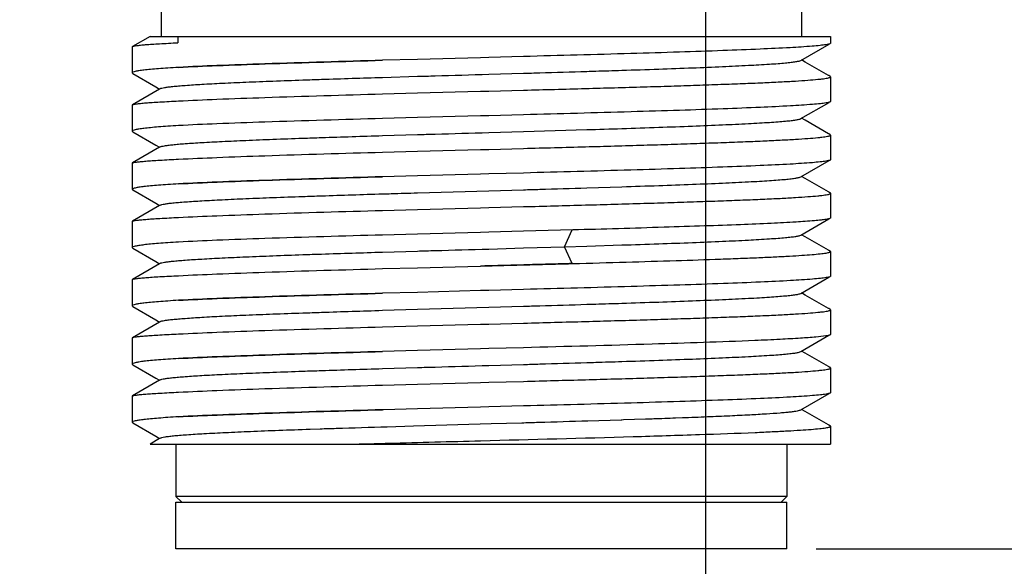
# Model space of a CAD drawing. Header units: millimetres. Extents: x 91 to 529, y 19 to 401.
# Tile 12 of 45: x 155 to 172, y 165 to 174. Entities that reach past the tile are written whole.
import ezdxf
from ezdxf.enums import TextEntityAlignment as Align

# ---------------------------------------------------------------- set-up
doc = ezdxf.new("R2010")
doc.units = ezdxf.units.MM
doc.header["$LTSCALE"] = 32.67
doc.layers.get('0').update_dxf_attribs({"linetype": 'CONTINUOUS'})
doc.layers.add('00_COMPONENTS', color=7, linetype='CONTINUOUS')
doc.layers.add('51__DRAFT_DIMS', color=7, linetype='CONTINUOUS')
doc.styles.get("Standard").update_dxf_attribs({"font": 'simfang.ttf'})
doc.dimstyles.new('DIMSTYLE_2', dxfattribs={"dimtxt": 3, "dimasz": 3, "dimexe": 2.5, "dimexo": 0.5, "dimgap": 0.75, "dimtad": 1, "dimdsep": 46, "dimtxsty": 'STANDARD', "dimblk": '_FILLED', "dimblk1": '_FILLED', "dimblk2": '_FILLED', "dimcen": 0.09, "dimclrt": 3, "dimazin": 2, "dimtp": 0.3, "dimtm": 0.3, "dimtfac": 1, "dimtofl": 0, "dimtmove": 0, "dimatfit": 3, "dimldrblk": '_FILLED', "dimfxl": 1, "dimtolj": 1, "dimarcsym": 0})

# ---------------------------------------------------------------- blocks, each defined once
blk = doc.blocks.new('_FILLED')
at = {"color": 0, "linetype": 'ByBlock'}
blk.add_solid([(0, 0), (-1, 0.1667), (-1, -0.1667)], dxfattribs=at)
blk = doc.blocks.new('*D4')
at = {"layer": '51__DRAFT_DIMS', "color": 4, "transparency": 16777216}
for p, q in [((127.495, 184.069), (127.495, 153.74)), ((167.195, 184.069), (167.195, 153.74)), ((127.495, 156.24), (147.345, 156.24)), ((167.195, 156.24), (147.345, 156.24))]:
    blk.add_line(p, q, dxfattribs=at)
at = {"layer": '51__DRAFT_DIMS', "color": 4, "transparency": 16777216, "xscale": 3, "yscale": 3, "zscale": 3, "rotation": 180}
blk.add_blockref('_FILLED', (127.495, 156.24), dxfattribs=at)
at = {"layer": '51__DRAFT_DIMS', "color": 4, "transparency": 16777216, "xscale": 3, "yscale": 3, "zscale": 3}
blk.add_blockref('_FILLED', (167.195, 156.24), dxfattribs=at)
at = {"layer": '51__DRAFT_DIMS', "color": 3, "transparency": 16777216}
blk.add_text('39.7', height=3, dxfattribs=at).set_placement((147.345, 156.99), align=Align.CENTER)
blk = doc.blocks.new('*D16')
at = {"layer": '51__DRAFT_DIMS', "color": 4, "transparency": 16777216}
for p, q in [((173.673, 267.008), (215.154, 267.008)), ((212.654, 267.008), (212.654, 216.108)), ((212.654, 165.208), (212.654, 216.108)), ((169.095, 165.208), (215.154, 165.208))]:
    blk.add_line(p, q, dxfattribs=at)
at = {"layer": '51__DRAFT_DIMS', "color": 4, "transparency": 16777216, "xscale": 3, "yscale": 3, "zscale": 3}
for p, rotation in [((212.654, 267.008), 90), ((212.654, 165.208), 270)]:
    blk.add_blockref('_FILLED', p, dxfattribs=dict(at, rotation=rotation))
at = {"layer": '51__DRAFT_DIMS', "color": 3, "transparency": 16777216}
blk.add_text('101.8', height=3, rotation=90, dxfattribs=at).set_placement((211.904, 216.108), align=Align.CENTER)

msp = doc.modelspace()

# ---------------------------------------------------------------- linework, layer by layer
at = {"layer": '00_COMPONENTS', "color": 7}
for p, q in [((157.845, 174.708), (157.845, 174.008)), ((168.845, 174.708), (168.845, 174.008)), ((157.652, 174.008), (157.35, 173.834)), ((157.652, 174.008), (169.345, 174.008)), ((158.128, 174.008), (158.128, 173.898)), ((169.345, 174.008), (169.345, 173.891)), ((157.345, 173.828), (157.35, 173.834)), ((157.345, 173.828), (157.345, 173.38)), ((168.833, 173.595), (169.317, 173.875)), ((162.246, 173.613), (161.646, 173.597)), ((163.331, 173.642), (162.246, 173.613)), ((163.47, 173.646), (163.331, 173.642)), ((164.07, 173.662), (163.47, 173.646)), ((168.908, 173.567), (168.846, 173.603)), ((169.307, 173.337), (168.908, 173.567)), ((157.345, 173.38), (157.354, 173.371)), ((157.354, 173.371), (157.75, 173.142)), ((161.646, 173.304), (162.246, 173.322)), ((163.47, 173.357), (164.07, 173.375)), ((169.312, 173.334), (169.307, 173.337)), ((169.333, 173.322), (169.312, 173.334)), ((169.345, 173.314), (169.345, 172.891)), ((157.816, 173.103), (157.35, 172.834)), ((157.75, 173.142), (157.816, 173.103)), ((157.83, 173.111), (157.816, 173.103)), ((162.246, 173.036), (163.331, 173.065)), ((163.331, 173.065), (163.47, 173.068)), ((163.47, 173.068), (164.07, 173.084)), ((161.646, 173.02), (162.246, 173.036)), ((157.345, 172.829), (157.35, 172.834)), ((157.345, 172.829), (157.345, 172.38)), ((168.833, 172.596), (169.317, 172.875)), ((162.246, 172.613), (161.646, 172.597)), ((163.331, 172.642), (162.246, 172.613)), ((163.47, 172.646), (163.331, 172.642)), ((164.07, 172.662), (163.47, 172.646)), ((168.909, 172.567), (168.846, 172.603)), ((169.307, 172.337), (168.909, 172.567)), ((157.345, 172.38), (157.354, 172.371)), ((164.07, 172.375), (165.156, 172.407)), ((157.354, 172.371), (157.75, 172.142)), ((161.646, 172.304), (162.246, 172.322)), ((163.47, 172.357), (164.07, 172.375)), ((169.313, 172.334), (169.307, 172.337)), ((169.333, 172.322), (169.313, 172.334)), ((169.345, 172.314), (169.345, 171.891)), ((157.816, 172.103), (157.35, 171.834)), ((157.75, 172.142), (157.816, 172.103)), ((157.83, 172.111), (157.816, 172.103)), ((162.246, 172.036), (163.331, 172.065)), ((163.331, 172.065), (163.47, 172.068)), ((163.47, 172.068), (164.07, 172.084)), ((161.646, 172.02), (162.246, 172.036)), ((168.832, 171.595), (169.317, 171.875)), ((157.345, 171.829), (157.35, 171.834)), ((157.345, 171.829), (157.345, 171.38)), ((162.246, 171.613), (161.646, 171.597)), ((163.331, 171.642), (162.246, 171.613)), ((163.47, 171.646), (163.331, 171.642)), ((164.07, 171.662), (163.47, 171.646)), ((168.909, 171.567), (168.846, 171.603)), ((169.307, 171.337), (168.909, 171.567)), ((157.345, 171.38), (157.354, 171.371)), ((157.354, 171.371), (157.75, 171.142)), ((163.47, 171.357), (164.07, 171.375)), ((165.156, 171.407), (165.756, 171.426)), ((162.246, 171.322), (163.47, 171.357)), ((169.312, 171.334), (169.307, 171.337)), ((169.333, 171.322), (169.312, 171.334)), ((169.345, 171.314), (169.345, 170.891)), ((157.816, 171.103), (157.35, 170.834)), ((157.75, 171.142), (157.816, 171.103)), ((157.83, 171.111), (157.816, 171.103)), ((161.646, 171.02), (162.246, 171.036)), ((162.246, 171.036), (163.331, 171.065)), ((163.331, 171.065), (163.47, 171.068)), ((163.47, 171.068), (164.07, 171.084)), ((168.832, 170.595), (169.316, 170.875)), ((157.345, 170.828), (157.35, 170.834)), ((157.345, 170.828), (157.345, 170.38)), ((162.246, 170.613), (161.646, 170.597)), ((163.331, 170.642), (162.246, 170.613)), ((163.47, 170.646), (163.331, 170.642)), ((164.07, 170.662), (163.47, 170.646)), ((164.913, 170.684), (164.07, 170.662)), ((168.908, 170.567), (168.846, 170.603)), ((169.307, 170.337), (168.908, 170.567)), ((157.345, 170.38), (157.354, 170.371)), ((157.354, 170.371), (157.75, 170.142)), ((163.47, 170.357), (164.07, 170.375)), ((163.47, 170.357), (164.07, 170.375)), ((164.07, 170.375), (164.773, 170.396)), ((164.773, 170.396), (165.156, 170.407)), ((165.156, 170.407), (165.756, 170.426)), ((161.646, 170.304), (162.246, 170.322)), ((169.312, 170.334), (169.307, 170.337)), ((169.333, 170.322), (169.312, 170.334)), ((169.345, 170.314), (169.345, 169.891)), ((157.816, 170.103), (157.35, 169.834)), ((157.75, 170.142), (157.816, 170.103)), ((157.83, 170.111), (157.816, 170.103)), ((161.646, 170.02), (162.246, 170.036)), ((162.246, 170.036), (163.331, 170.065)), ((168.832, 169.595), (169.316, 169.875)), ((157.345, 169.828), (157.35, 169.834)), ((157.345, 169.828), (157.345, 169.38)), ((162.246, 169.613), (161.646, 169.597)), ((163.331, 169.642), (162.246, 169.613)), ((163.47, 169.646), (163.331, 169.642)), ((164.07, 169.662), (163.47, 169.646)), ((168.908, 169.567), (168.846, 169.603)), ((169.307, 169.337), (168.908, 169.567)), ((157.345, 169.38), (157.354, 169.371)), ((157.354, 169.371), (157.75, 169.142)), ((162.246, 169.322), (163.47, 169.357)), ((163.47, 169.357), (164.07, 169.375)), ((169.312, 169.334), (169.307, 169.337)), ((161.646, 169.304), (162.246, 169.322)), ((169.333, 169.322), (169.312, 169.334)), ((169.345, 169.314), (169.345, 168.891)), ((157.816, 169.103), (157.35, 168.834)), ((157.75, 169.142), (157.816, 169.103)), ((157.83, 169.111), (157.816, 169.103)), ((161.646, 169.02), (162.246, 169.036)), ((162.246, 169.036), (163.331, 169.065)), ((163.331, 169.065), (163.47, 169.068)), ((163.47, 169.068), (164.07, 169.084)), ((157.345, 168.829), (157.35, 168.834)), ((157.345, 168.829), (157.345, 168.38)), ((168.832, 168.595), (169.316, 168.875)), ((164.07, 168.662), (163.47, 168.646)), ((162.246, 168.613), (161.646, 168.597)), ((163.331, 168.642), (162.246, 168.613)), ((163.47, 168.646), (163.331, 168.642)), ((168.908, 168.567), (168.846, 168.603)), ((169.307, 168.337), (168.908, 168.567)), ((157.345, 168.38), (157.354, 168.371)), ((157.354, 168.371), (157.75, 168.142)), ((161.646, 168.304), (162.246, 168.322)), ((163.47, 168.357), (164.07, 168.375)), ((169.312, 168.334), (169.307, 168.337)), ((169.333, 168.322), (169.312, 168.334)), ((169.345, 168.314), (169.345, 167.891)), ((157.816, 168.103), (157.35, 167.834)), ((157.75, 168.142), (157.816, 168.103)), ((157.83, 168.111), (157.816, 168.103)), ((161.646, 168.02), (162.246, 168.036)), ((162.246, 168.036), (163.331, 168.065)), ((163.331, 168.065), (163.47, 168.068)), ((163.47, 168.068), (164.07, 168.084)), ((157.345, 167.829), (157.35, 167.834)), ((157.345, 167.829), (157.345, 167.381)), ((168.833, 167.596), (169.317, 167.875)), ((163.47, 167.646), (163.331, 167.642)), ((164.07, 167.662), (163.47, 167.646)), ((161.665, 167.597), (161.644, 167.597)), ((162.246, 167.613), (161.665, 167.597)), ((163.331, 167.642), (162.246, 167.613)), ((168.909, 167.567), (168.846, 167.603)), ((169.307, 167.337), (168.909, 167.567)), ((157.345, 167.381), (157.354, 167.371)), ((157.354, 167.371), (157.75, 167.142)), ((161.724, 167.306), (162.18, 167.32)), ((162.18, 167.32), (163.51, 167.359)), ((163.51, 167.359), (164.038, 167.374)), ((165.174, 167.408), (165.744, 167.426)), ((165.744, 167.426), (165.759, 167.426)), ((165.759, 167.426), (165.784, 167.427)), ((165.784, 167.427), (166.164, 167.439)), ((166.164, 167.439), (166.18, 167.44)), ((166.679, 167.457), (166.798, 167.462)), ((169.312, 167.334), (169.307, 167.337)), ((169.333, 167.322), (169.312, 167.334)), ((169.345, 167.314), (169.345, 167.008)), ((157.75, 167.142), (157.816, 167.103)), ((160.4, 167.264), (160.572, 167.27)), ((157.816, 167.103), (157.652, 167.008)), ((157.652, 167.008), (169.345, 167.008)), ((157.83, 167.111), (157.816, 167.103)), ((158.095, 167.008), (158.095, 166.108)), ((161.24, 167.008), (161.248, 167.009)), ((168.595, 167.008), (168.595, 166.108)), ((168.595, 166.108), (158.095, 166.108)), ((158.195, 166.008), (158.095, 166.108)), ((158.095, 165.208), (158.095, 166.008)), ((158.096, 166.008), (168.595, 166.008)), ((168.495, 166.008), (168.595, 166.108)), ((168.595, 165.208), (168.595, 166.008)), ((168.595, 165.208), (158.096, 165.208))]:
    msp.add_line(p, q, dxfattribs=at)
at = {"layer": '00_COMPONENTS', "color": 4}
for p, q in [((164.773, 170.396), (164.904, 170.684)), ((164.904, 170.107), (164.773, 170.395))]:
    msp.add_line(p, q, dxfattribs=at)
at = {"layer": '00_COMPONENTS', "color": 7}
msp.add_arc((156.86, 446.325), 274.044, 271.73481, 271.86034, dxfattribs=at)
for points, knots in [([(157.35, 173.834), (157.358, 173.838), (157.382, 173.844), (157.427, 173.851), (157.495, 173.859), (157.582, 173.867), (157.691, 173.875), (157.875, 173.886), (158.023, 173.893), (158.128, 173.898)], [0, 0, 0, 0, 0.033211, 0.092867, 0.179212, 0.292049, 0.431055, 0.595797, 1, 1, 1, 1]), ([(169.264, 173.865), (169.231, 173.859), (169.153, 173.85), (168.948, 173.832), (168.604, 173.81), (168.092, 173.786), (167.458, 173.761), (166.718, 173.736), (165.576, 173.702), (164.684, 173.678), (164.07, 173.662)], [0, 0, 0, 0, 0.019059, 0.045281, 0.118577, 0.218072, 0.341233, 0.484903, 0.645391, 1, 1, 1, 1]), ([(169.321, 173.877), (169.317, 173.876), (169.298, 173.871), (169.279, 173.867), (169.264, 173.865)], [0, 0, 0, 0, 0.197505, 1, 1, 1, 1]), ([(169.345, 173.891), (169.345, 173.888), (169.336, 173.881), (169.327, 173.879), (169.321, 173.877)], [0, 0, 0, 0, 0.324038, 1, 1, 1, 1]), ([(158.139, 173.476), (158.36, 173.488), (158.857, 173.509), (160.026, 173.551), (160.973, 173.578), (161.646, 173.597)], [0, 0, 0, 0, 0.189333, 0.424929, 1, 1, 1, 1]), ([(161.646, 173.597), (160.972, 173.578), (160.023, 173.551), (158.854, 173.509), (158.359, 173.488), (158.139, 173.476)], [0, 0, 0, 0, 0.576287, 0.811651, 1, 1, 1, 1]), ([(165.756, 173.426), (165.968, 173.432), (166.374, 173.446), (166.951, 173.467), (167.465, 173.487), (167.905, 173.509), (168.222, 173.527), (168.434, 173.541), (168.559, 173.552), (168.661, 173.562), (168.74, 173.573), (168.794, 173.583), (168.823, 173.59), (168.832, 173.595)], [0, 0, 0, 0, 0.206162, 0.394701, 0.562272, 0.706192, 0.823523, 0.871624, 0.912502, 0.945928, 0.971677, 0.989653, 1, 1, 1, 1]), ([(158.139, 173.476), (158.078, 173.472), (157.964, 173.465), (157.804, 173.453), (157.668, 173.441), (157.555, 173.43), (157.467, 173.418), (157.404, 173.407), (157.367, 173.397), (157.349, 173.388), (157.345, 173.383), (157.345, 173.38)], [0, 0, 0, 0, 0.227567, 0.427017, 0.597375, 0.737994, 0.848368, 0.928217, 0.977668, 0.991605, 1, 1, 1, 1]), ([(164.07, 173.375), (164.162, 173.377), (164.524, 173.388), (164.886, 173.399), (165.156, 173.407)], [0, 0, 0, 0, 0.254263, 1, 1, 1, 1]), ([(165.156, 173.407), (165.207, 173.409), (165.407, 173.415), (165.607, 173.421), (165.756, 173.426)], [0, 0, 0, 0, 0.254538, 1, 1, 1, 1]), ([(157.83, 173.111), (157.838, 173.116), (157.861, 173.122), (157.905, 173.131), (157.967, 173.14), (158.048, 173.149), (158.146, 173.158), (158.313, 173.172), (158.562, 173.187), (158.909, 173.206), (159.316, 173.224), (159.778, 173.242), (160.104, 173.254), (160.274, 173.26)], [0, 0, 0, 0, 0.010999, 0.029226, 0.054858, 0.087943, 0.128369, 0.17593, 0.291867, 0.434318, 0.601432, 0.790825, 1, 1, 1, 1]), ([(160.274, 173.26), (160.383, 173.263), (160.84, 173.279), (161.297, 173.293), (161.646, 173.304)], [0, 0, 0, 0, 0.236797, 1, 1, 1, 1]), ([(162.246, 173.322), (162.347, 173.325), (162.755, 173.337), (163.163, 173.349), (163.47, 173.357)], [0, 0, 0, 0, 0.247777, 1, 1, 1, 1]), ([(164.07, 173.084), (164.424, 173.094), (165.112, 173.112), (165.957, 173.136), (166.595, 173.155), (167.036, 173.17), (167.447, 173.184), (167.825, 173.198), (168.165, 173.212), (168.466, 173.226), (168.725, 173.24), (168.94, 173.254), (169.091, 173.267), (169.188, 173.277), (169.243, 173.284), (169.286, 173.291), (169.318, 173.298), (169.336, 173.304), (169.345, 173.31), (169.345, 173.314)], [0, 0, 0, 0, 0.200891, 0.390721, 0.479528, 0.563279, 0.641291, 0.712922, 0.77759, 0.834762, 0.883976, 0.924834, 0.957008, 0.96976, 0.98026, 0.988492, 0.994459, 0.998208, 1, 1, 1, 1]), ([(169.345, 173.314), (169.345, 173.316), (169.337, 173.323), (169.33, 173.325), (169.324, 173.327)], [0, 0, 0, 0, 0.331709, 1, 1, 1, 1]), ([(169.34, 173.315), (169.34, 173.315), (169.339, 173.318), (169.336, 173.32), (169.334, 173.321)], [0, 0, 0, 0, 0.187563, 1, 1, 1, 1]), ([(157.35, 172.834), (157.353, 172.835), (157.361, 172.838), (157.385, 172.844), (157.428, 172.851), (157.496, 172.859), (157.585, 172.867), (157.695, 172.875), (157.882, 172.886), (158.032, 172.894), (158.139, 172.899)], [0, 0, 0, 0, 0.013243, 0.032973, 0.092429, 0.17867, 0.291488, 0.430549, 0.59541, 1, 1, 1, 1]), ([(158.139, 172.899), (158.359, 172.91), (158.854, 172.932), (160.023, 172.974), (160.972, 173.001), (161.646, 173.02)], [0, 0, 0, 0, 0.188347, 0.423708, 1, 1, 1, 1]), ([(169.345, 172.891), (169.345, 172.888), (169.336, 172.881), (169.327, 172.878), (169.321, 172.877)], [0, 0, 0, 0, 0.323169, 1, 1, 1, 1]), ([(169.266, 172.865), (169.233, 172.86), (169.156, 172.85), (168.952, 172.832), (168.609, 172.811), (168.097, 172.786), (167.462, 172.761), (166.721, 172.736), (165.579, 172.702), (164.685, 172.678), (164.07, 172.662)], [0, 0, 0, 0, 0.018893, 0.044974, 0.118062, 0.217449, 0.340597, 0.484338, 0.644966, 1, 1, 1, 1]), ([(169.321, 172.877), (169.317, 172.876), (169.299, 172.871), (169.281, 172.867), (169.266, 172.865)], [0, 0, 0, 0, 0.199205, 1, 1, 1, 1]), ([(161.646, 172.597), (160.972, 172.578), (160.023, 172.551), (158.854, 172.509), (158.359, 172.488), (158.139, 172.476)], [0, 0, 0, 0, 0.576283, 0.811647, 1, 1, 1, 1]), ([(165.756, 172.426), (165.968, 172.433), (166.373, 172.446), (166.951, 172.467), (167.464, 172.488), (167.848, 172.506), (168.116, 172.521), (168.286, 172.531), (168.434, 172.542), (168.559, 172.552), (168.661, 172.562), (168.74, 172.572), (168.794, 172.583), (168.823, 172.59), (168.833, 172.595)], [0, 0, 0, 0, 0.206114, 0.39456, 0.562302, 0.706031, 0.76812, 0.823418, 0.871652, 0.912513, 0.9458, 0.971449, 0.98949, 1, 1, 1, 1]), ([(158.139, 172.476), (158.078, 172.472), (157.964, 172.465), (157.804, 172.453), (157.668, 172.441), (157.555, 172.43), (157.467, 172.418), (157.404, 172.407), (157.367, 172.397), (157.349, 172.388), (157.345, 172.383), (157.345, 172.38)], [0, 0, 0, 0, 0.227565, 0.427012, 0.597369, 0.737986, 0.848357, 0.928203, 0.977657, 0.991597, 1, 1, 1, 1]), ([(157.83, 172.111), (157.838, 172.116), (157.861, 172.122), (157.905, 172.131), (157.968, 172.14), (158.048, 172.149), (158.147, 172.159), (158.313, 172.172), (158.562, 172.187), (158.909, 172.205), (159.317, 172.224), (159.778, 172.242), (160.104, 172.254), (160.274, 172.26)], [0, 0, 0, 0, 0.01103, 0.029362, 0.055048, 0.088081, 0.128437, 0.176009, 0.292081, 0.434473, 0.601474, 0.790934, 1, 1, 1, 1]), ([(160.274, 172.26), (160.383, 172.263), (160.84, 172.279), (161.297, 172.293), (161.646, 172.304)], [0, 0, 0, 0, 0.236752, 1, 1, 1, 1]), ([(162.246, 172.322), (162.347, 172.325), (162.755, 172.337), (163.163, 172.348), (163.47, 172.357)], [0, 0, 0, 0, 0.247778, 1, 1, 1, 1]), ([(164.07, 172.084), (164.424, 172.094), (165.112, 172.112), (165.957, 172.136), (166.595, 172.155), (167.036, 172.17), (167.447, 172.184), (167.825, 172.198), (168.165, 172.212), (168.466, 172.226), (168.725, 172.24), (168.94, 172.254), (169.091, 172.267), (169.188, 172.277), (169.243, 172.284), (169.286, 172.291), (169.318, 172.298), (169.336, 172.304), (169.345, 172.31), (169.345, 172.314)], [0, 0, 0, 0, 0.200892, 0.390722, 0.479529, 0.56328, 0.641294, 0.712925, 0.777594, 0.834766, 0.883981, 0.924839, 0.957013, 0.969765, 0.980264, 0.988496, 0.994462, 0.99821, 1, 1, 1, 1]), ([(169.345, 172.314), (169.345, 172.316), (169.338, 172.323), (169.33, 172.325), (169.325, 172.327)], [0, 0, 0, 0, 0.332886, 1, 1, 1, 1]), ([(169.34, 172.315), (169.34, 172.315), (169.339, 172.318), (169.336, 172.32), (169.334, 172.321)], [0, 0, 0, 0, 0.187864, 1, 1, 1, 1]), ([(157.35, 171.834), (157.353, 171.836), (157.361, 171.839), (157.385, 171.844), (157.428, 171.851), (157.496, 171.859), (157.585, 171.867), (157.695, 171.875), (157.882, 171.886), (158.032, 171.894), (158.139, 171.899)], [0, 0, 0, 0, 0.013272, 0.03302, 0.092498, 0.178751, 0.291578, 0.430642, 0.595491, 1, 1, 1, 1]), ([(158.139, 171.899), (158.359, 171.91), (158.854, 171.932), (160.023, 171.974), (160.972, 172.001), (161.646, 172.02)], [0, 0, 0, 0, 0.18835, 0.423713, 1, 1, 1, 1]), ([(169.321, 171.877), (169.317, 171.876), (169.299, 171.871), (169.28, 171.867), (169.264, 171.865)], [0, 0, 0, 0, 0.198312, 1, 1, 1, 1]), ([(169.345, 171.891), (169.345, 171.888), (169.336, 171.881), (169.327, 171.878), (169.321, 171.877)], [0, 0, 0, 0, 0.323518, 1, 1, 1, 1]), ([(169.264, 171.865), (169.232, 171.86), (169.154, 171.85), (168.95, 171.832), (168.606, 171.81), (168.094, 171.786), (167.459, 171.761), (166.719, 171.736), (165.577, 171.702), (164.685, 171.678), (164.07, 171.662)], [0, 0, 0, 0, 0.019003, 0.045176, 0.118401, 0.217859, 0.341013, 0.484704, 0.645239, 1, 1, 1, 1]), ([(161.646, 171.597), (160.972, 171.578), (160.023, 171.551), (158.854, 171.509), (158.359, 171.488), (158.139, 171.476)], [0, 0, 0, 0, 0.576295, 0.811655, 1, 1, 1, 1]), ([(158.139, 171.476), (158.36, 171.488), (158.857, 171.509), (160.026, 171.551), (160.973, 171.578), (161.646, 171.597)], [0, 0, 0, 0, 0.189318, 0.424933, 1, 1, 1, 1]), ([(165.756, 171.426), (165.968, 171.433), (166.373, 171.446), (166.951, 171.467), (167.464, 171.488), (167.848, 171.506), (168.116, 171.521), (168.286, 171.531), (168.434, 171.542), (168.559, 171.552), (168.661, 171.562), (168.74, 171.572), (168.794, 171.583), (168.823, 171.59), (168.832, 171.595)], [0, 0, 0, 0, 0.206059, 0.394597, 0.562306, 0.706073, 0.768191, 0.823485, 0.87169, 0.91255, 0.945887, 0.971581, 0.98957, 1, 1, 1, 1]), ([(158.139, 171.476), (158.078, 171.472), (157.964, 171.465), (157.804, 171.453), (157.668, 171.441), (157.555, 171.43), (157.467, 171.418), (157.404, 171.407), (157.367, 171.397), (157.349, 171.388), (157.345, 171.383), (157.345, 171.38)], [0, 0, 0, 0, 0.227563, 0.427008, 0.597362, 0.737978, 0.848345, 0.92819, 0.977646, 0.991591, 1, 1, 1, 1]), ([(164.07, 171.375), (164.162, 171.377), (164.524, 171.388), (164.886, 171.399), (165.156, 171.407)], [0, 0, 0, 0, 0.254256, 1, 1, 1, 1]), ([(157.83, 171.111), (157.838, 171.116), (157.862, 171.123), (157.906, 171.131), (157.968, 171.14), (158.049, 171.149), (158.148, 171.158), (158.314, 171.172), (158.563, 171.187), (158.91, 171.205), (159.317, 171.224), (159.779, 171.242), (160.104, 171.254), (160.274, 171.26)], [0, 0, 0, 0, 0.011071, 0.02944, 0.055215, 0.088374, 0.128821, 0.176411, 0.292367, 0.434803, 0.601861, 0.791065, 1, 1, 1, 1]), ([(160.274, 171.26), (160.383, 171.263), (160.84, 171.279), (161.297, 171.293), (161.646, 171.304)], [0, 0, 0, 0, 0.236922, 1, 1, 1, 1]), ([(161.646, 171.304), (161.696, 171.305), (161.896, 171.312), (162.096, 171.317), (162.246, 171.322)], [0, 0, 0, 0, 0.247119, 1, 1, 1, 1]), ([(164.07, 171.084), (164.424, 171.094), (165.112, 171.112), (165.957, 171.136), (166.595, 171.155), (167.036, 171.17), (167.447, 171.184), (167.825, 171.198), (168.165, 171.212), (168.466, 171.226), (168.725, 171.24), (168.94, 171.254), (169.091, 171.267), (169.188, 171.277), (169.243, 171.284), (169.286, 171.291), (169.318, 171.298), (169.336, 171.304), (169.345, 171.31), (169.345, 171.314)], [0, 0, 0, 0, 0.200889, 0.390719, 0.479526, 0.563278, 0.641291, 0.712923, 0.777591, 0.834763, 0.883977, 0.924835, 0.957009, 0.969761, 0.980261, 0.988492, 0.99446, 0.998208, 1, 1, 1, 1]), ([(169.345, 171.314), (169.345, 171.316), (169.338, 171.323), (169.33, 171.325), (169.325, 171.327)], [0, 0, 0, 0, 0.333371, 1, 1, 1, 1]), ([(169.34, 171.315), (169.34, 171.316), (169.339, 171.319), (169.336, 171.32), (169.334, 171.322)], [0, 0, 0, 0, 0.188048, 1, 1, 1, 1]), ([(157.35, 170.834), (157.358, 170.838), (157.382, 170.844), (157.429, 170.852), (157.497, 170.859), (157.586, 170.867), (157.695, 170.875), (157.882, 170.886), (158.032, 170.894), (158.139, 170.899)], [0, 0, 0, 0, 0.033241, 0.092916, 0.179279, 0.29214, 0.431168, 0.595911, 1, 1, 1, 1]), ([(158.139, 170.899), (158.359, 170.91), (158.854, 170.932), (160.023, 170.974), (160.972, 171.001), (161.646, 171.02)], [0, 0, 0, 0, 0.18835, 0.423713, 1, 1, 1, 1]), ([(169.265, 170.865), (169.237, 170.86), (169.171, 170.852), (168.999, 170.836), (168.714, 170.817), (168.291, 170.795), (167.767, 170.773), (167.153, 170.751), (166.191, 170.72), (165.436, 170.698), (164.913, 170.684)], [0, 0, 0, 0, 0.019635, 0.046054, 0.11875, 0.216676, 0.337861, 0.47985, 0.639746, 1, 1, 1, 1]), ([(169.321, 170.877), (169.317, 170.875), (169.299, 170.871), (169.28, 170.867), (169.265, 170.865)], [0, 0, 0, 0, 0.199156, 1, 1, 1, 1]), ([(169.345, 170.891), (169.345, 170.888), (169.336, 170.881), (169.327, 170.878), (169.321, 170.877)], [0, 0, 0, 0, 0.323026, 1, 1, 1, 1]), ([(161.646, 170.597), (160.972, 170.578), (160.023, 170.551), (158.854, 170.509), (158.359, 170.488), (158.139, 170.476)], [0, 0, 0, 0, 0.576289, 0.81165, 1, 1, 1, 1]), ([(165.756, 170.426), (165.968, 170.433), (166.373, 170.446), (166.951, 170.467), (167.464, 170.488), (167.905, 170.509), (168.222, 170.527), (168.434, 170.542), (168.559, 170.552), (168.661, 170.562), (168.74, 170.572), (168.794, 170.583), (168.823, 170.59), (168.832, 170.595)], [0, 0, 0, 0, 0.206098, 0.394633, 0.562223, 0.706088, 0.823451, 0.871599, 0.912495, 0.945865, 0.971579, 0.989582, 1, 1, 1, 1]), ([(158.139, 170.476), (158.078, 170.472), (157.964, 170.465), (157.804, 170.453), (157.668, 170.441), (157.555, 170.43), (157.467, 170.418), (157.404, 170.407), (157.367, 170.397), (157.349, 170.388), (157.345, 170.383), (157.345, 170.38)], [0, 0, 0, 0, 0.22757, 0.427013, 0.597355, 0.737959, 0.848334, 0.928206, 0.977699, 0.991645, 1, 1, 1, 1]), ([(162.246, 170.322), (162.347, 170.325), (162.755, 170.337), (163.163, 170.348), (163.47, 170.357)], [0, 0, 0, 0, 0.247774, 1, 1, 1, 1]), ([(157.83, 170.111), (157.838, 170.116), (157.861, 170.123), (157.905, 170.131), (157.968, 170.14), (158.049, 170.149), (158.147, 170.158), (158.313, 170.172), (158.563, 170.187), (158.91, 170.205), (159.317, 170.224), (159.778, 170.242), (160.104, 170.254), (160.274, 170.26)], [0, 0, 0, 0, 0.011027, 0.029458, 0.05531, 0.08845, 0.128762, 0.17623, 0.292285, 0.434793, 0.601607, 0.790963, 1, 1, 1, 1]), ([(160.274, 170.26), (160.383, 170.264), (160.84, 170.279), (161.297, 170.293), (161.646, 170.304)], [0, 0, 0, 0, 0.236726, 1, 1, 1, 1]), ([(164.913, 170.107), (165.22, 170.115), (165.812, 170.132), (166.659, 170.157), (167.313, 170.179), (167.787, 170.197), (168.1, 170.209), (168.381, 170.222), (168.628, 170.235), (168.84, 170.248), (169.016, 170.26), (169.154, 170.273), (169.245, 170.284), (169.297, 170.293), (169.323, 170.3), (169.338, 170.305), (169.345, 170.311), (169.345, 170.314)], [0, 0, 0, 0, 0.207326, 0.399751, 0.572164, 0.649408, 0.719984, 0.783416, 0.839294, 0.887239, 0.926948, 0.958159, 0.980697, 0.988681, 0.994482, 0.998159, 1, 1, 1, 1]), ([(169.345, 170.314), (169.345, 170.316), (169.338, 170.323), (169.33, 170.325), (169.325, 170.327)], [0, 0, 0, 0, 0.332355, 1, 1, 1, 1]), ([(169.339, 170.315), (169.339, 170.316), (169.338, 170.319), (169.336, 170.32), (169.334, 170.322)], [0, 0, 0, 0, 0.189008, 1, 1, 1, 1]), ([(158.139, 169.899), (158.359, 169.91), (158.854, 169.932), (160.023, 169.974), (160.972, 170.001), (161.646, 170.02)], [0, 0, 0, 0, 0.188347, 0.423707, 1, 1, 1, 1]), ([(163.331, 170.065), (163.465, 170.068), (163.992, 170.082), (164.519, 170.096), (164.913, 170.107)], [0, 0, 0, 0, 0.252733, 1, 1, 1, 1]), ([(164.904, 170.107), (164.775, 170.103), (164.251, 170.089), (163.727, 170.075), (163.331, 170.065)], [0, 0, 0, 0, 0.24603, 1, 1, 1, 1]), ([(157.35, 169.834), (157.358, 169.838), (157.382, 169.844), (157.428, 169.852), (157.497, 169.859), (157.585, 169.867), (157.695, 169.875), (157.882, 169.886), (158.032, 169.894), (158.139, 169.899)], [0, 0, 0, 0, 0.03314, 0.092748, 0.179073, 0.29192, 0.430957, 0.595738, 1, 1, 1, 1]), ([(169.268, 169.865), (169.235, 169.86), (169.158, 169.851), (168.955, 169.832), (168.612, 169.811), (168.101, 169.786), (167.466, 169.761), (166.725, 169.737), (165.581, 169.702), (164.686, 169.678), (164.07, 169.662)], [0, 0, 0, 0, 0.018756, 0.044719, 0.117635, 0.216934, 0.34007, 0.48387, 0.644618, 1, 1, 1, 1]), ([(169.32, 169.876), (169.317, 169.875), (169.299, 169.871), (169.282, 169.868), (169.268, 169.865)], [0, 0, 0, 0, 0.200864, 1, 1, 1, 1]), ([(169.345, 169.891), (169.345, 169.888), (169.335, 169.881), (169.327, 169.878), (169.32, 169.876)], [0, 0, 0, 0, 0.322358, 1, 1, 1, 1]), ([(161.646, 169.597), (160.972, 169.578), (160.023, 169.551), (158.854, 169.509), (158.359, 169.488), (158.139, 169.476)], [0, 0, 0, 0, 0.576282, 0.811646, 1, 1, 1, 1]), ([(158.139, 169.476), (158.36, 169.488), (158.857, 169.509), (160.026, 169.551), (160.974, 169.578), (161.646, 169.597)], [0, 0, 0, 0, 0.189305, 0.42495, 1, 1, 1, 1]), ([(165.756, 169.426), (165.968, 169.433), (166.373, 169.446), (166.95, 169.467), (167.463, 169.488), (167.847, 169.506), (168.115, 169.52), (168.285, 169.531), (168.433, 169.542), (168.558, 169.552), (168.66, 169.562), (168.739, 169.572), (168.794, 169.582), (168.823, 169.59), (168.832, 169.595)], [0, 0, 0, 0, 0.205977, 0.394374, 0.561963, 0.705726, 0.767855, 0.823128, 0.871316, 0.912195, 0.945605, 0.971416, 0.989529, 1, 1, 1, 1]), ([(158.139, 169.476), (158.078, 169.472), (157.964, 169.465), (157.804, 169.453), (157.668, 169.441), (157.555, 169.43), (157.467, 169.418), (157.404, 169.407), (157.367, 169.397), (157.349, 169.388), (157.345, 169.383), (157.345, 169.38)], [0, 0, 0, 0, 0.227555, 0.426989, 0.597327, 0.737924, 0.848283, 0.928136, 0.977624, 0.991588, 1, 1, 1, 1]), ([(164.07, 169.375), (164.162, 169.377), (164.524, 169.388), (164.886, 169.399), (165.156, 169.407)], [0, 0, 0, 0, 0.254274, 1, 1, 1, 1]), ([(165.156, 169.407), (165.207, 169.409), (165.407, 169.415), (165.607, 169.421), (165.756, 169.426)], [0, 0, 0, 0, 0.254517, 1, 1, 1, 1]), ([(157.83, 169.111), (157.838, 169.116), (157.861, 169.123), (157.905, 169.132), (157.968, 169.14), (158.048, 169.149), (158.147, 169.158), (158.313, 169.171), (158.562, 169.188), (158.909, 169.206), (159.317, 169.224), (159.778, 169.242), (160.103, 169.254), (160.274, 169.26)], [0, 0, 0, 0, 0.011022, 0.029303, 0.054994, 0.088104, 0.12854, 0.176137, 0.292076, 0.434529, 0.601584, 0.790902, 1, 1, 1, 1]), ([(160.274, 169.26), (160.382, 169.263), (160.84, 169.279), (161.297, 169.293), (161.646, 169.304)], [0, 0, 0, 0, 0.236834, 1, 1, 1, 1]), ([(164.07, 169.084), (164.424, 169.094), (165.112, 169.112), (165.957, 169.136), (166.595, 169.155), (167.036, 169.17), (167.447, 169.184), (167.825, 169.198), (168.165, 169.212), (168.466, 169.226), (168.726, 169.24), (168.94, 169.254), (169.091, 169.267), (169.188, 169.277), (169.243, 169.284), (169.286, 169.291), (169.318, 169.298), (169.336, 169.304), (169.345, 169.31), (169.345, 169.314)], [0, 0, 0, 0, 0.200896, 0.390731, 0.479539, 0.56329, 0.641303, 0.712933, 0.7776, 0.83477, 0.883984, 0.92484, 0.957013, 0.969765, 0.980265, 0.988496, 0.994462, 0.99821, 1, 1, 1, 1]), ([(169.345, 169.314), (169.345, 169.316), (169.338, 169.323), (169.33, 169.325), (169.325, 169.327)], [0, 0, 0, 0, 0.332334, 1, 1, 1, 1]), ([(169.34, 169.315), (169.34, 169.315), (169.339, 169.318), (169.336, 169.32), (169.334, 169.321)], [0, 0, 0, 0, 0.187688, 1, 1, 1, 1]), ([(158.139, 168.899), (158.359, 168.91), (158.854, 168.932), (160.023, 168.974), (160.972, 169.001), (161.646, 169.02)], [0, 0, 0, 0, 0.188351, 0.42371, 1, 1, 1, 1]), ([(157.35, 168.834), (157.353, 168.836), (157.361, 168.839), (157.385, 168.845), (157.428, 168.851), (157.496, 168.859), (157.585, 168.867), (157.695, 168.875), (157.882, 168.886), (158.032, 168.894), (158.139, 168.899)], [0, 0, 0, 0, 0.013306, 0.033089, 0.092621, 0.178903, 0.29173, 0.430773, 0.595586, 1, 1, 1, 1]), ([(169.264, 168.865), (169.207, 168.856), (169.062, 168.841), (168.799, 168.822), (168.45, 168.803), (168.188, 168.791), (168.044, 168.785)], [0, 0, 0, 0, 0.141347, 0.357522, 0.645247, 1, 1, 1, 1]), ([(169.321, 168.877), (169.317, 168.875), (169.298, 168.871), (169.279, 168.867), (169.264, 168.865)], [0, 0, 0, 0, 0.19836, 1, 1, 1, 1]), ([(169.345, 168.891), (169.345, 168.888), (169.336, 168.881), (169.327, 168.878), (169.321, 168.877)], [0, 0, 0, 0, 0.323188, 1, 1, 1, 1]), ([(168.044, 168.785), (167.454, 168.76), (166.13, 168.717), (164.805, 168.681), (164.07, 168.662)], [0, 0, 0, 0, 0.4449, 1, 1, 1, 1]), ([(161.646, 168.597), (160.972, 168.578), (160.023, 168.551), (158.854, 168.509), (158.359, 168.488), (158.139, 168.476)], [0, 0, 0, 0, 0.576286, 0.811649, 1, 1, 1, 1]), ([(158.139, 168.476), (158.36, 168.488), (158.856, 168.509), (160.025, 168.551), (160.973, 168.578), (161.646, 168.597)], [0, 0, 0, 0, 0.189298, 0.424941, 1, 1, 1, 1]), ([(165.756, 168.426), (165.968, 168.433), (166.373, 168.446), (166.951, 168.467), (167.464, 168.488), (167.904, 168.509), (168.222, 168.526), (168.433, 168.542), (168.559, 168.552), (168.661, 168.562), (168.74, 168.572), (168.794, 168.582), (168.823, 168.59), (168.832, 168.595)], [0, 0, 0, 0, 0.206112, 0.394494, 0.562138, 0.705962, 0.823246, 0.871484, 0.912423, 0.945771, 0.971419, 0.989452, 1, 1, 1, 1]), ([(158.139, 168.476), (158.078, 168.472), (157.964, 168.465), (157.804, 168.453), (157.668, 168.441), (157.555, 168.43), (157.467, 168.418), (157.404, 168.407), (157.367, 168.397), (157.349, 168.388), (157.345, 168.383), (157.345, 168.38)], [0, 0, 0, 0, 0.227558, 0.426999, 0.597348, 0.737958, 0.84832, 0.928162, 0.977625, 0.991579, 1, 1, 1, 1]), ([(162.246, 168.322), (162.347, 168.325), (162.755, 168.337), (163.163, 168.349), (163.47, 168.357)], [0, 0, 0, 0, 0.247772, 1, 1, 1, 1]), ([(164.07, 168.375), (164.162, 168.377), (164.524, 168.388), (164.886, 168.399), (165.156, 168.407)], [0, 0, 0, 0, 0.254285, 1, 1, 1, 1]), ([(165.156, 168.407), (165.207, 168.409), (165.407, 168.415), (165.607, 168.421), (165.756, 168.426)], [0, 0, 0, 0, 0.254493, 1, 1, 1, 1]), ([(169.345, 168.314), (169.345, 168.316), (169.338, 168.323), (169.33, 168.325), (169.325, 168.327)], [0, 0, 0, 0, 0.33258, 1, 1, 1, 1]), ([(169.34, 168.315), (169.34, 168.315), (169.339, 168.318), (169.336, 168.32), (169.334, 168.321)], [0, 0, 0, 0, 0.187704, 1, 1, 1, 1]), ([(157.83, 168.111), (157.838, 168.116), (157.861, 168.123), (157.905, 168.132), (157.967, 168.14), (158.048, 168.149), (158.147, 168.158), (158.313, 168.171), (158.562, 168.188), (158.909, 168.205), (159.316, 168.224), (159.778, 168.242), (160.104, 168.254), (160.274, 168.26)], [0, 0, 0, 0, 0.01095, 0.02917, 0.054854, 0.088002, 0.128474, 0.17604, 0.291894, 0.434429, 0.601499, 0.790796, 1, 1, 1, 1]), ([(160.274, 168.26), (160.383, 168.263), (160.84, 168.279), (161.297, 168.294), (161.646, 168.304)], [0, 0, 0, 0, 0.236855, 1, 1, 1, 1]), ([(164.07, 168.084), (164.424, 168.094), (165.112, 168.112), (165.957, 168.136), (166.595, 168.155), (167.036, 168.17), (167.447, 168.184), (167.825, 168.198), (168.165, 168.212), (168.466, 168.226), (168.726, 168.24), (168.94, 168.254), (169.091, 168.267), (169.188, 168.277), (169.243, 168.284), (169.286, 168.291), (169.318, 168.298), (169.336, 168.304), (169.345, 168.31), (169.345, 168.314)], [0, 0, 0, 0, 0.200896, 0.390731, 0.479539, 0.56329, 0.641304, 0.712934, 0.777601, 0.834771, 0.883985, 0.924841, 0.957014, 0.969765, 0.980265, 0.988496, 0.994463, 0.99821, 1, 1, 1, 1]), ([(158.139, 167.899), (158.359, 167.91), (158.854, 167.932), (160.023, 167.974), (160.972, 168.001), (161.646, 168.02)], [0, 0, 0, 0, 0.188352, 0.423711, 1, 1, 1, 1]), ([(157.35, 167.834), (157.353, 167.836), (157.361, 167.839), (157.385, 167.845), (157.428, 167.851), (157.496, 167.859), (157.585, 167.867), (157.695, 167.875), (157.882, 167.886), (158.032, 167.894), (158.139, 167.899)], [0, 0, 0, 0, 0.013262, 0.033006, 0.092483, 0.178736, 0.291558, 0.430615, 0.595463, 1, 1, 1, 1]), ([(169.266, 167.865), (169.234, 167.86), (169.157, 167.85), (168.953, 167.832), (168.61, 167.811), (168.098, 167.786), (167.463, 167.761), (166.722, 167.736), (165.579, 167.702), (164.685, 167.678), (164.07, 167.662)], [0, 0, 0, 0, 0.018853, 0.044899, 0.117938, 0.2173, 0.340445, 0.484202, 0.644866, 1, 1, 1, 1]), ([(169.321, 167.877), (169.317, 167.875), (169.299, 167.871), (169.281, 167.868), (169.266, 167.865)], [0, 0, 0, 0, 0.199722, 1, 1, 1, 1]), ([(169.345, 167.891), (169.345, 167.888), (169.336, 167.881), (169.327, 167.878), (169.321, 167.877)], [0, 0, 0, 0, 0.322851, 1, 1, 1, 1]), ([(158.139, 167.476), (158.078, 167.472), (157.964, 167.465), (157.804, 167.453), (157.667, 167.441), (157.555, 167.43), (157.467, 167.418), (157.404, 167.407), (157.367, 167.397), (157.349, 167.388), (157.345, 167.383), (157.345, 167.381)], [0, 0, 0, 0, 0.227572, 0.427023, 0.597383, 0.738005, 0.848383, 0.928235, 0.977684, 0.991615, 1, 1, 1, 1]), ([(161.644, 167.597), (160.97, 167.578), (160.022, 167.551), (158.853, 167.509), (158.359, 167.488), (158.139, 167.476)], [0, 0, 0, 0, 0.57628, 0.81164, 1, 1, 1, 1]), ([(158.139, 167.476), (158.36, 167.488), (158.856, 167.509), (160.024, 167.551), (160.972, 167.578), (161.643, 167.597)], [0, 0, 0, 0, 0.189362, 0.424935, 1, 1, 1, 1]), ([(166.798, 167.462), (166.941, 167.467), (167.213, 167.478), (167.598, 167.494), (167.937, 167.511), (168.224, 167.527), (168.431, 167.541), (168.568, 167.553), (168.65, 167.561), (168.717, 167.569), (168.769, 167.577), (168.806, 167.585), (168.826, 167.592), (168.833, 167.595)], [0, 0, 0, 0, 0.210711, 0.400328, 0.566846, 0.708468, 0.823597, 0.870843, 0.911036, 0.944076, 0.969897, 0.988498, 1, 1, 1, 1]), ([(160.572, 167.27), (160.665, 167.273), (161.049, 167.285), (161.433, 167.297), (161.724, 167.306)], [0, 0, 0, 0, 0.240348, 1, 1, 1, 1]), ([(164.038, 167.374), (164.134, 167.377), (164.513, 167.388), (164.892, 167.399), (165.174, 167.408)], [0, 0, 0, 0, 0.254407, 1, 1, 1, 1]), ([(166.18, 167.44), (166.223, 167.441), (166.389, 167.447), (166.555, 167.453), (166.679, 167.457)], [0, 0, 0, 0, 0.256879, 1, 1, 1, 1]), ([(168.047, 167.207), (168.146, 167.212), (168.331, 167.22), (168.591, 167.233), (168.814, 167.246), (168.998, 167.259), (169.143, 167.272), (169.239, 167.283), (169.295, 167.293), (169.322, 167.299), (169.337, 167.304), (169.345, 167.311), (169.345, 167.314)], [0, 0, 0, 0, 0.226251, 0.425717, 0.596995, 0.738925, 0.850528, 0.93113, 0.959677, 0.980408, 0.993513, 1, 1, 1, 1]), ([(169.345, 167.314), (169.345, 167.316), (169.338, 167.323), (169.33, 167.325), (169.325, 167.327)], [0, 0, 0, 0, 0.333131, 1, 1, 1, 1]), ([(169.34, 167.315), (169.34, 167.316), (169.339, 167.319), (169.336, 167.32), (169.334, 167.321)], [0, 0, 0, 0, 0.189597, 1, 1, 1, 1]), ([(157.83, 167.111), (157.838, 167.116), (157.863, 167.123), (157.909, 167.132), (157.974, 167.141), (158.059, 167.151), (158.163, 167.16), (158.338, 167.173), (158.601, 167.189), (158.967, 167.208), (159.395, 167.227), (159.88, 167.246), (160.221, 167.258), (160.4, 167.264)], [0, 0, 0, 0, 0.010916, 0.029155, 0.054794, 0.087875, 0.12836, 0.176099, 0.292371, 0.434998, 0.602277, 0.791491, 1, 1, 1, 1]), ([(163.331, 167.065), (164.204, 167.088), (165.459, 167.12), (167.03, 167.169), (167.729, 167.194), (168.047, 167.207)], [0, 0, 0, 0, 0.555275, 0.797775, 1, 1, 1, 1]), ([(161.248, 167.009), (161.417, 167.013), (162.111, 167.033), (162.806, 167.051), (163.331, 167.065)], [0, 0, 0, 0, 0.242904, 1, 1, 1, 1])]:
    msp.add_open_spline(points, degree=3, knots=knots, dxfattribs=at)

# ---------------------------------------------------------------- dimensions: what is measured, and where the dimension line sits
at = {"layer": '51__DRAFT_DIMS', "color": 4}
dim = msp.add_linear_dim(base=(212.654, 165.208), p1=(173.173, 267.008), p2=(168.595, 165.208), angle=270, dimstyle='DIMSTYLE_2', dxfattribs=at)
dim.commit()
dim.dimension.update_dxf_attribs({"geometry": '*D16', "text_midpoint": (212.654, 216.196), "dimtype": 160})
dim = msp.add_linear_dim(base=(167.195, 156.24), p1=(127.495, 184.569), p2=(167.195, 184.569), dimstyle='DIMSTYLE_2', dxfattribs=at)
dim.commit()
dim.dimension.update_dxf_attribs({"geometry": '*D4', "text_midpoint": (147.313, 156.24), "dimtype": 160})

doc.saveas('drawing.dxf')
